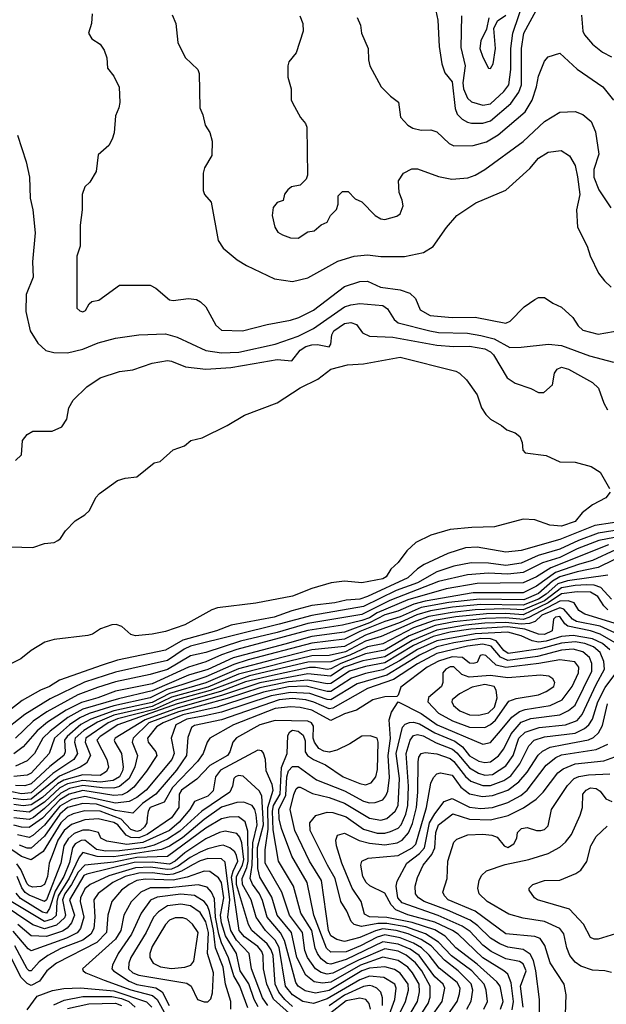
# Model space of a CAD drawing. Extents: x 501367 to 657802, y 482273 to 547541.
# Tile 243 of 256: x 572726 to 575777, y 514881 to 520004. Entities that reach past the tile are written whole.
import ezdxf

# ---------------------------------------------------------------- set-up
doc = ezdxf.new("R2010")
doc.units = 0

msp = doc.modelspace()

# ---------------------------------------------------------------- linework, layer by layer
at = {"layer": '0CON20XD'}
for points in [[(574874.4, 520125), (574901.7, 520001.7), (574907.9, 519865), (574921.8, 519775), (574937.2, 519727.2), (574975, 519681.4), (574991.4, 519541.4), (575002.3, 519512.3), (575027.1, 519487.1), (575055, 519470.7), (575076.4, 519466.4), (575135, 519465.7), (575175, 519477.5), (575281.1, 519568.9), (575323.1, 519626.9), (575336.3, 519665), (575335.9, 519855), (575349, 519935), (575425, 520075.5)], [(575024.2, 520025), (575021.2, 519858.8), (575043.1, 519765), (575030.9, 519675), (575033.9, 519645), (575055, 519595.9), (575076.5, 519576.5), (575135, 519559.3), (575175, 519567), (575245, 519630.2), (575269.5, 519665), (575280, 519745), (575281.4, 519855), (575290.9, 519935), (575352.6, 520115)], [(573102.5, 520035), (573098.8, 519985), (573084, 519935), (573101.2, 519905), (573145, 519876.2), (573166.2, 519845), (573178.8, 519805), (573182.3, 519752.3), (573215, 519710), (573242.7, 519652.7), (573246.8, 519573.2), (573242, 519545), (573224.1, 519504.1), (573217.1, 519415), (573207.6, 519382.4), (573190.3, 519349.7), (573135, 519301.2), (573124.3, 519215), (573090.6, 519159.4), (573064.3, 519135), (573051.1, 519095), (573051.1, 519015), (573040, 518935), (573040, 518825), (573023.6, 518773.6), (573022.5, 518515), (573023.9, 518503.9), (573038.8, 518488.8), (573055, 518484), (573068.6, 518491.4), (573086.7, 518525), (573101.7, 518538.3), (573137.5, 518545), (573245, 518622.5), (573405, 518623.3), (573435, 518606.7), (573505, 518546.2), (573525, 518542.5), (573605, 518554.3), (573645, 518547.5), (573667, 518537), (573695, 518510), (573746, 518415), (573775, 518389.2), (573885.4, 518384.6), (574012.6, 518417.4), (574135, 518440), (574178.6, 518455), (574255, 518493.4), (574415, 518616.1), (574495, 518642.3), (574535, 518643.1), (574603.3, 518613.3), (574705, 518598.9), (574755, 518580.6), (574785, 518553.8), (574810, 518495), (574861.2, 518465), (574975, 518453.9), (575095, 518456), (575255, 518424.5), (575276.9, 518435), (575349.7, 518510.3), (575405, 518548), (575425, 518558.8), (575455, 518558.8), (575498.7, 518528.7), (575545, 518508.6), (575604, 518455), (575630.7, 518410.7), (575655, 518388.6), (575735, 518368.5), (575935, 518402.9)], [(573518.8, 520028.8), (573538, 519985), (573548, 519885), (573587.5, 519807.5), (573653.3, 519745), (573658.8, 519725), (573663.8, 519545), (573678.8, 519508.8), (573690.8, 519455), (573715, 519416.7), (573727, 519373), (573725, 519297.5), (573687.3, 519232.7), (573680, 519205), (573680, 519115), (573688, 519095), (573722, 519055), (573758.6, 518855), (573785, 518816), (573858, 518755), (573905, 518725.7), (574051.2, 518655), (574145, 518642.5), (574225, 518661.8), (574381.5, 518748.5), (574465, 518774.6), (574535, 518780), (574605, 518772.5), (574727.6, 518772.4), (574826.6, 518793.4), (574876, 518824), (574946.5, 518923.5), (575000, 518985), (575099.1, 519050.9), (575255, 519117.5), (575379.4, 519230.6), (575425, 519283.3), (575475, 519314.4), (575543.2, 519323.2), (575585.4, 519295.4), (575615.3, 519245.3), (575626.8, 519186.8), (575638.9, 519095), (575621.8, 519015), (575627.1, 518925), (575677.5, 518825), (575693.3, 518775), (575737.1, 518685), (575767.1, 518645), (575801.9, 518611.9)], [(574183.8, 520025), (574198.8, 519985), (574200, 519945), (574165, 519832.5), (574126.2, 519785), (574120, 519765), (574120, 519705), (574138, 519645), (574138.8, 519585), (574155, 519552.5), (574186.7, 519495), (574213.3, 519465), (574220, 519445), (574222.5, 519195), (574216.7, 519175), (574185, 519143.3), (574140, 519135), (574120.5, 519119.5), (574104.1, 519095.9), (574096.4, 519063.6), (574065, 519053.3), (574045, 519027.5), (574040, 518985), (574052.9, 518925), (574068.8, 518898.8), (574092.5, 518885), (574135, 518868.8), (574175, 518866.7), (574225, 518900), (574257.5, 518905), (574295, 518936.7), (574325, 518950), (574343.3, 518985), (574373.3, 519016.7), (574382.5, 519045), (574383, 519087), (574405, 519110), (574435, 519110), (574471.7, 519071.7), (574505, 519056.7), (574575, 518986), (574605, 518968), (574625.9, 518964.1), (574687.7, 518982.3), (574705, 518993.3), (574720, 519035), (574716, 519065), (574700, 519105), (574696.7, 519165), (574723.3, 519205), (574765, 519227.5), (574795, 519228.6), (574905, 519188.9), (574973.9, 519173.9), (575057.9, 519182.1), (575095.8, 519195), (575145, 519224.5), (575345, 519371.1), (575455, 519474.5), (575535, 519522.9), (575615, 519526.9), (575655, 519511.1), (575697.8, 519475), (575720.6, 519420.6), (575737.8, 519305), (575712.9, 519225), (575712.1, 519185), (575739.1, 519119.1), (575800.4, 519025)], [(574482, 520015), (574498, 519975), (574504, 519935), (574538, 519855), (574540, 519795), (574548, 519765), (574605.7, 519655.7), (574655, 519606.2), (574696, 519575), (574706.9, 519496.9)], [(575165.9, 520014.1), (575154.2, 519955.8), (575125, 519893.8), (575119.7, 519855), (575135, 519808.6), (575165, 519752.5), (575175, 519750)], [(575175, 519750), (575188.5, 519775), (575201.8, 519855), (575191.7, 519958.3), (575211.7, 519998.3), (575255, 520028.5)], [(575648.7, 520028.7), (575654.7, 519945), (575664.6, 519925), (575705, 519876.5), (575758.1, 519835), (575805, 519811.1)], [(574706.9, 519496.9), (574745.8, 519455), (574770.5, 519440.5), (574815, 519430), (574865, 519431.1), (574895, 519421.2), (574960.2, 519360.2), (574985, 519348), (575085, 519350), (575155, 519369.2), (575215.2, 519404.8), (575355.8, 519524.2), (575391.2, 519585), (575414.3, 519655), (575425, 519710), (575455, 519788), (575475, 519810.8), (575535, 519830), (575625, 519746.5), (575759.4, 519655), (575815, 519585.7)], [(572713.9, 519403.9), (572760, 519265), (572777.1, 519185), (572780, 519075), (572794.3, 519015), (572807.1, 518895), (572792, 518745), (572795.4, 518665), (572760.5, 518575), (572757.9, 518485), (572780.8, 518385), (572820.7, 518320.7), (572862.4, 518282.4), (572903.2, 518273.2), (572975, 518270.5), (573055, 518289.5), (573135, 518322.1), (573223.6, 518346.4), (573345.3, 518364.7), (573485, 518370), (573545, 518352.7), (573695, 518282.3), (573775, 518270.2), (573866.2, 518273.8), (574055, 518315.6), (574175, 518358.3), (574255, 518397.6), (574415, 518509.6), (574448.6, 518521.4), (574495, 518527.6), (574615, 518516.4), (574638.9, 518498.9), (574673.5, 518445), (574695, 518427), (574859.2, 518385), (574905, 518377.4), (575055, 518373.4), (575125, 518361.6), (575193.5, 518343.5), (575275, 518298.8), (575335, 518299.6), (575476.3, 518316.3), (575545, 518308.2), (575690, 518255), (575815, 518221.8)], [(572705, 517710), (572735, 517740), (572740, 517815), (572764.1, 517845.9), (572795, 517862.5), (572895, 517863.8), (572945, 517886.2), (572972, 517925), (572982, 517985), (573004, 518025), (573075, 518094), (573145, 518140), (573245, 518174.2), (573315, 518183.1), (573415, 518217.8), (573495, 518230.6), (573515, 518228.1), (573588.3, 518198.3), (573695, 518186.6), (573825, 518193.8), (573945, 518215.2), (574065, 518235.6), (574141.4, 518228.6), (574184.5, 518285), (574215, 518303.7), (574245, 518312.6), (574274.3, 518314.3), (574335, 518301.9), (574344.3, 518315), (574349.1, 518365), (574360, 518385), (574415, 518423.9), (574447.8, 518427.8), (574477.5, 518417.5), (574509.5, 518375), (574545, 518357.5), (574667.7, 518352.3), (574895, 518310.9), (574985, 518303.1), (575065, 518305.5), (575145, 518291.6), (575175, 518276.8), (575191.2, 518261.2), (575261.1, 518141.1), (575303.1, 518113.1), (575384.5, 518084.5), (575425, 518063.8), (575452.5, 518065), (575496.7, 518105), (575508.6, 518165), (575521.4, 518185), (575545, 518196.4), (575581.2, 518185), (575705, 518116.5), (575736.2, 518086.2), (575765, 518008.8), (575784.3, 517975)], [(572625, 517262.5), (572795, 517258), (572855, 517278), (572905, 517284), (572925, 517294), (572938.8, 517305), (572964, 517345), (573015, 517396), (573065, 517427.5), (573089.3, 517450.7), (573121.7, 517518.3), (573140.9, 517539.1), (573235, 517606.2), (573275, 517618.8), (573335, 517626.2), (573425, 517698.8), (573457.5, 517705), (573525, 517766.7), (573583.6, 517786.4), (573616.1, 517813.9), (573675, 517828), (573805, 517892.5), (573895, 517946.7), (574065, 518010.6), (574185, 518088.9), (574277, 518133), (574345, 518185.3), (574431.7, 518208.3), (574515, 518213.3), (574705, 518248.2), (574994.5, 518174.5), (575014.5, 518164.5), (575050.3, 518130.3), (575105, 518051.4), (575128.5, 517985), (575150.2, 517950.2), (575175, 517926), (575233, 517893), (575259.5, 517869.5), (575302.5, 517855), (575326.7, 517835), (575340, 517805), (575342.5, 517765), (575355, 517750), (575465, 517735.8), (575535.9, 517704.1), (575615, 517701.4), (575699.1, 517679.1), (575745, 517650), (575793.3, 517565)], [(575798, 517545), (575775, 517516.2), (575705, 517480), (575651.9, 517438.1), (575615, 517393.8), (575545, 517369.3), (575484.2, 517374.2), (575405, 517402.5), (575345.7, 517405.7), (575195, 517365.5), (575078.7, 517361.3), (574965, 517351.8), (574865, 517321.5), (574786.5, 517283.5), (574740.2, 517239.8), (574695, 517179.5), (574655.8, 517144.2), (574631.5, 517105), (574614.3, 517095), (574505, 517074.7), (574415, 517082.9), (574345.6, 517074.4), (574245, 517044.4), (574145, 517004.7), (573955, 516968.9), (573755, 516943.1), (573725, 516933.6), (573585, 516855.4), (573485, 516821.2), (573415, 516806.2), (573327.8, 516797.8), (573304, 516805), (573257.2, 516847.2), (573227.2, 516857.2), (573205, 516855.6), (573146.7, 516835), (573105, 516807.5), (573080.4, 516799.6), (572905, 516779.4), (572856.7, 516765), (572785, 516721.5), (572732, 516678), (572655, 516640.8)], [(575900.7, 517400.7), (575717.4, 517372.6), (575535, 517299.6), (575335, 517241.6), (575255, 517233.6), (575105, 517258.7), (575045, 517255.2), (574953.9, 517226.1), (574829.9, 517170.1), (574795, 517147.1), (574745, 517100.2), (574535, 517002.7), (574495, 516989.7), (574425, 516984.3), (574365, 516969.6), (574245, 516955.4), (574142.1, 516927.9), (574050, 516895), (573826, 516854), (573749.4, 516825), (573575, 516775.7), (573485, 516722.8), (573235, 516671), (573154.6, 516645.4), (572932.4, 516567.6), (572880.9, 516535), (572834.6, 516514.6), (572738.8, 516461.2), (572585, 516342.2)], [(575975, 517371.1), (575735, 517331.5), (575632.7, 517295), (575535, 517249.7), (575423.5, 517216.5), (575335, 517175.4), (575255, 517164.4), (575165, 517176.4), (575075, 517177.8), (574985, 517160.6), (574895, 517131.6), (574795.6, 517074.4), (574685, 517034.4), (574515, 516950.1), (574245, 516904.5), (574075, 516858.4), (573615, 516743.7), (573581.2, 516728.8), (573495, 516669.4), (573225, 516608.7), (573063, 516557), (572885, 516469.8), (572752, 516388), (572629, 516291)], [(575975, 517338.6), (575739.1, 517295), (575625, 517250.9), (575535, 517206), (575445, 517177.8), (575345, 517127.4), (575265, 517118.4), (575165, 517124.6), (575055, 517115.4), (574905, 517080.7), (574651.2, 516981.2), (574505, 516908.7), (574225, 516862.5), (574065, 516814.9), (573875, 516770.8), (573695, 516711.7), (573615, 516693.5), (573495, 516622.4), (573405, 516596.4), (573225, 516558.4), (573131.1, 516528.9), (573029.2, 516490.8), (572868, 516402), (572796.7, 516353.3), (572703.8, 516265)], [(575788, 517272), (575488.5, 517151.5), (575415, 517104.9), (575345, 517074.3), (575105, 517070.1), (574945, 517041.9), (574745, 516985.1), (574585, 516917.7), (574545, 516892.6), (574505, 516878.4), (574405, 516853.4), (574225, 516826.4), (573855, 516726.8), (573775, 516699.7), (573695, 516662), (573605, 516635.9), (573415, 516548.2), (573225, 516510.2), (573132.9, 516475), (573048.4, 516451.6), (572968.4, 516411.6), (572871.4, 516348.6), (572816.9, 516303.1), (572745, 516220.2), (572695, 516183.8)], [(575895, 517231.9), (575735, 517153.4), (575625, 517131.4), (575535, 517105.5), (575497.8, 517082.2), (575425, 517019.1), (575347.7, 516985), (575118.6, 516988.6), (574958.3, 516971.7), (574815, 516945.4), (574705, 516897.3), (574625, 516873.2), (574495, 516819.9), (574415, 516780), (574245, 516759.3), (573915, 516673.1), (573840.6, 516649.4), (573695, 516585.4), (573575, 516544.8), (573491.8, 516518.2), (573405, 516474.9), (573215, 516433), (573086.6, 516393.4), (573038.6, 516371.4), (572985.2, 516334.8), (572907.3, 516265), (572879, 516185), (572785, 516083.5), (572765, 516072.4), (572695, 516065.4)], [(575824.8, 517245.2), (575705, 517189.3), (575638.6, 517171.4), (575513.1, 517126.9), (575415, 517055.8), (575345, 517021.8), (575085, 517021.7), (574835, 516978.9), (574776.8, 516963.2), (574693.1, 516926.9), (574625, 516906.7), (574545, 516865.1), (574415, 516817.9), (574245, 516794.7), (574105, 516755.3), (573836.7, 516683.3), (573705, 516622.4), (573605, 516594.3), (573415, 516511.4), (573240.4, 516469.6), (573055, 516415.8), (572976.8, 516373.2), (572885, 516302.9), (572847.3, 516265), (572802.8, 516185), (572765, 516147.3), (572705, 516120.6)], [(575785, 517114.2), (575575, 517084.6), (575525, 517068.3), (575464.3, 517015), (575425, 516989.5), (575345, 516957.5), (575125, 516960.9), (574977.4, 516947.4), (574862.1, 516927.9), (574791.8, 516908.2), (574705, 516867.2), (574525, 516801.6), (574415, 516743), (574245, 516725.7), (574035, 516672), (573865, 516626.5), (573695, 516553.2), (573505, 516498.9), (573415, 516451.7), (573215, 516408.4), (573096.3, 516365), (573043.9, 516336.1), (572972.6, 516275), (572959.7, 516255), (572962.4, 516195), (572955.6, 516175), (572882.3, 516117.7), (572785, 516028.6), (572752.3, 516017.7), (572705, 516018.6)], [(575805, 516988.1), (575749.7, 517049.7), (575715, 517061.1), (575675, 517063.5), (575615, 517060.3), (575545, 517047.5), (575455, 516981), (575345, 516932.7), (575245, 516938.7), (575095, 516933.4), (574975, 516920.4), (574855, 516898.4), (574785.9, 516875), (574606.2, 516793.8), (574525, 516769.8), (574420.4, 516715), (574335, 516695.1), (574245, 516694.3), (574125, 516664.1), (573865, 516598.6), (573705, 516530.9), (573515, 516478.8), (573415, 516431.1), (573215, 516385.6), (573131.1, 516348.9), (573059.4, 516305), (573015.1, 516265), (573010.9, 516245), (573026.5, 516185), (573008.5, 516155), (572898.3, 516081.7), (572785, 515981.7), (572735.4, 515975.4), (572685, 515985.8)], [(575785, 516934.2), (575763.8, 516953.8), (575733.5, 517003.5), (575695, 517026.1), (575625, 517027.6), (575545, 517016.2), (575475, 516969.1), (575345, 516907.3), (575255, 516914.8), (575155, 516913), (574995, 516897), (574882.2, 516877.8), (574775, 516839.2), (574615, 516756.1), (574535, 516740.6), (574442.9, 516697.1), (574345, 516662), (574225, 516661.5), (573920.7, 516589.3), (573716.7, 516513.3), (573535, 516462.7), (573425, 516415.5), (573235, 516365.7), (573185.8, 516345), (573069.7, 516265), (573066.4, 516245), (573094.1, 516175), (573074.3, 516135.7), (573040.8, 516115), (572932.6, 516067.4), (572785, 515948.9), (572745, 515944.5), (572691.9, 515951.9)], [(575885, 516844), (575665, 516911.2), (575635, 516930.5), (575610.6, 516970.6), (575579.6, 516980.4), (575535, 516979), (575375, 516893.4), (575345, 516883), (575255, 516891.3), (575148.3, 516888.3), (574985, 516870.6), (574887.4, 516852.6), (574752.5, 516797.5), (574625, 516722.8), (574525, 516704.3), (574395.8, 516655), (574345, 516626.7), (574325, 516623.6), (574265, 516633.8), (574232.8, 516632.8), (574041.6, 516591.6), (573901.1, 516558.9), (573771.3, 516508.7), (573545, 516443.6), (573237.4, 516335), (573144.4, 516275), (573127.5, 516255), (573179.3, 516155), (573188.1, 516115), (573178.4, 516091.6), (573145, 516071.2), (573055, 516075.5), (572955, 516047.4), (572922.4, 516027.6), (572845, 515957.4), (572785, 515918.2), (572745, 515914), (572695, 515921)], [(575895, 516780.2), (575745, 516847.9), (575623, 516873), (575602.2, 516885), (575557, 516937), (575535, 516943.2), (575441.4, 516905), (575406.9, 516873.1), (575378.2, 516861.8), (575335, 516859.5), (575255, 516867.8), (575145, 516863.9), (575045, 516854.1), (574895, 516828.4), (574766.7, 516773.3), (574625, 516689.1), (574511.5, 516668.5), (574413.1, 516635), (574341.9, 516588.1), (574225, 516600.6), (573975, 516554.4), (573781.4, 516488.6), (573545, 516421.5), (573378.8, 516361.2), (573222.4, 516265), (573217.7, 516255), (573221.2, 516245), (573256.4, 516185), (573264.5, 516115), (573261.6, 516095), (573244.8, 516065), (573212.1, 516045), (573145, 516036.1), (573055, 516045.1), (572975, 516027.9), (572935, 516006.6), (572855, 515932.3), (572775, 515880.4), (572695, 515888.7)], [(575860.5, 516740.5), (575745, 516806.6), (575695, 516824.2), (575577.6, 516847.6), (575561, 516861), (575535, 516899.3), (575512.7, 516895), (575503.3, 516885), (575496.4, 516825), (575455, 516805.3), (575425, 516806), (575353.5, 516833.5), (575265, 516844.3), (575073.2, 516833.2), (574965, 516816.4), (574876.2, 516793.8), (574775, 516747.2), (574625, 516657.2), (574525, 516639), (574441, 516615), (574345, 516550.4), (574325, 516548.9), (574225, 516568.1), (574125, 516559.4), (573975, 516527.9), (573805, 516471.5), (573551.8, 516401.8), (573398.1, 516345), (573315.7, 516265), (573311.3, 516245), (573338.4, 516175), (573325.7, 516115.7), (573295.5, 516055), (573245, 516014.9), (573215, 516005.9), (573155, 516006.9), (573055, 516019.8), (572985, 516004.4), (572940.1, 515979.9), (572855, 515899.4), (572797.1, 515852.9), (572775, 515842.2), (572695, 515851.4)], [(575795.8, 516725), (575757.4, 516757.4), (575705, 516783.2), (575605, 516800.7), (575545, 516795.3), (575465, 516770.9), (575425, 516765.8), (575391.8, 516771.8), (575335, 516798.1), (575265, 516816.5), (575095, 516809.2), (574895, 516771.6), (574795, 516726.4), (574701.4, 516668.6), (574615, 516620.6), (574525, 516602.7), (574451.9, 516578.1), (574345, 516508.7), (574325, 516508.6), (574216, 516536), (574125, 516533), (573995, 516504.3), (573752.7, 516427.3), (573575, 516386.6), (573472.9, 516345), (573436.9, 516325), (573391.5, 516265), (573393.6, 516245), (573433.6, 516195), (573439.5, 516175), (573386.4, 516093.6), (573319.7, 516010.3), (573287.6, 515985), (573258.4, 515971.6), (573215, 515966.6), (573055, 515993.8), (572983.2, 515975), (572935, 515944), (572845, 515849.1), (572775, 515800.2), (572735, 515801.8), (572695, 515813.6)], [(575141, 514855), (575159.3, 514895), (575152.5, 514955), (575141.4, 514985), (575077.5, 515055), (574972.6, 515132.6), (574904.9, 515204.9), (574837, 515247), (574735, 515283.5), (574635, 515302), (574589.2, 515300.8), (574504.8, 515284.8), (574465.2, 515295.2), (574451, 515311), (574427.5, 515365), (574396.1, 515415), (574367.2, 515535), (574326.3, 515605), (574237.5, 515785), (574234.7, 515825), (574267, 515863), (574325, 515881.3), (574355, 515879), (574425, 515855.5), (574515, 515791.4), (574585, 515771.6), (574625, 515770.7), (574655, 515779.1), (574695, 515797), (574710.5, 515815), (574735, 515869.6), (574745.1, 515915), (574748.8, 516015), (574736.3, 516185), (574756.3, 516255), (574775, 516280.2), (574795, 516284.5), (574825, 516277.8), (574892, 516242), (574977.7, 516207.7), (574999.8, 516189.8), (575065, 516110.5), (575112.9, 516082.9), (575145, 516073.1), (575185, 516075.8), (575255, 516120.8), (575293.7, 516175), (575322.7, 516265), (575355, 516297.5), (575428.5, 516321.5), (575565, 516335.1), (575625, 516356.7), (575651.1, 516388.9), (575723.8, 516545), (575768.4, 516625), (575765.2, 516665), (575745, 516711), (575710.7, 516740.7), (575665, 516757.7), (575615, 516766.8), (575545, 516760.8), (575435, 516730.5), (575266.9, 516706.9), (575245, 516721.6), (575205, 516771.8), (575175, 516783.2), (575125, 516783.9), (574985, 516762.2), (574895, 516741.4), (574805, 516697.8), (574635, 516593.1), (574481, 516549), (574345, 516465.8), (574325, 516467.2), (574235, 516497.3), (574135, 516503.6), (574034, 516486), (573775, 516400.4), (573679.7, 516380.3), (573594.8, 516365), (573538, 516335), (573513.7, 516265), (573530.4, 516185), (573518.3, 516155), (573383.2, 515995), (573335, 515957.1), (573295, 515935.9), (573225, 515926.7), (573065, 515962.5), (572995, 515946.6), (572935, 515911.7), (572855, 515812.7), (572795, 515759), (572775, 515748.2), (572715, 515762.4)], [(575051.7, 514855), (575073.7, 514896.3), (575083.2, 514955), (575075, 514987.3), (575007, 515055), (574935, 515110.8), (574865.5, 515185), (574815, 515218), (574746.6, 515246.6), (574685, 515264.1), (574615, 515273.1), (574576.6, 515263.4), (574495, 515228.5), (574415, 515206.8), (574375, 515218.7), (574345, 515236.9), (574332.6, 515265), (574296.3, 515525), (574233.6, 515625), (574157, 515785), (574133.6, 515895), (574151.8, 515971.8), (574165, 516001.9), (574175, 516010.5), (574185, 516010), (574248.5, 515978.5), (574335, 515957.2), (574415, 515927.8), (574545, 515848.9), (574605, 515839), (574635, 515848), (574679.2, 515885), (574694.8, 515915), (574701, 516055), (574684.7, 516185), (574716.5, 516323.5), (574731.2, 516338.8), (574753.4, 516346.6), (574775, 516348.6), (574805, 516340.1), (574885, 516294.2), (574990, 516250), (575029.9, 516219.9), (575065, 516173.4), (575115, 516145.9), (575145, 516138.5), (575175, 516141.6), (575216.8, 516173.2), (575245, 516210), (575282.1, 516287.9), (575335, 516349.4), (575385, 516367.2), (575535, 516386.5), (575581.1, 516408.9), (575615, 516437.1), (575702, 516615), (575702.7, 516655), (575690, 516685), (575654.7, 516715), (575605, 516728.3), (575545, 516724.2), (575419.2, 516690.8), (575265, 516669.6), (575227.2, 516687.2), (575178.4, 516745), (575135, 516754.2), (575055, 516743.7), (574896.6, 516706.6), (574795, 516653.1), (574669.6, 516570.4), (574535, 516523.5), (574355, 516421), (574335, 516418.4), (574256.2, 516453.8), (574215, 516465.3), (574145, 516472), (574075, 516465.4), (573775, 516360.2), (573635, 516331.9), (573619.6, 516320.4), (573600.8, 516269.2), (573594.1, 516175), (573541.6, 516098.4), (573434.5, 515975), (573365, 515925.4), (573314.3, 515875.7), (573225, 515889.2), (573125, 515921.8), (573055, 515925.8), (572975, 515904.1), (572935, 515870.4), (572855, 515754.8), (572785, 515694), (572765, 515693.7), (572725, 515709.6)], [(574923.5, 514785), (575001.9, 514895), (575014.5, 514935), (575016.5, 514965), (575001.5, 514995), (574908.5, 515068.5), (574856.7, 515136.7), (574816.1, 515175), (574775, 515199.1), (574705, 515226.1), (574625, 515241.5), (574585, 515230.6), (574499.1, 515185), (574424.6, 515154.6), (574345, 515152.4), (574322.2, 515172.2), (574256.5, 515345), (574222, 515515), (574141, 515651), (574088.2, 515795), (574075.8, 515845), (574074.4, 515895), (574110.4, 515969.6), (574116.3, 516063.7), (574124.7, 516095), (574145, 516118.9), (574175, 516118), (574269.2, 516049.2), (574415, 515992.2), (574515, 515938.1), (574545, 515929.2), (574575, 515930.2), (574615, 515945.3), (574631.2, 515965), (574640.1, 515989.9), (574649.3, 516060.7), (574642.7, 516175), (574654.7, 516264.7), (574648.4, 516361.6), (574659.7, 516400.3), (574695, 516454.4), (574815, 516394.8), (574897.7, 516335), (575135, 516234.7), (575175, 516243.5), (575226.5, 516303.5), (575285.1, 516374.9), (575325.7, 516404.3), (575355, 516414.3), (575485, 516435.8), (575547.6, 516465), (575600.2, 516535), (575633, 516605), (575634.4, 516635), (575613.3, 516663.3), (575535, 516674), (575426.2, 516653.8), (575255, 516633.5), (575204, 516645), (575150, 516695), (575135, 516700), (575120.6, 516695), (575105, 516659.2), (575085, 516653.6), (575065, 516656.5), (575028.6, 516685), (574975, 516688.6), (574905, 516665.8), (574844.8, 516635), (574708.3, 516531.7), (574695, 516490), (574687.3, 516482.7), (574625, 516481.4), (574563.1, 516465), (574478.8, 516411.2), (574415, 516391.9), (574345, 516356.9), (574245, 516411.4), (574185, 516425.6), (574135, 516429), (574055, 516420.6), (573837.6, 516335), (573715.2, 516264.8), (573700.9, 516245), (573680.2, 516185), (573651.2, 516145), (573520.5, 516009.5), (573477, 515933), (573405, 515904.4), (573393.9, 515885), (573389.4, 515850.6), (573387.4, 515825), (573375.7, 515805), (573355, 515785.7), (573335, 515779.4), (573305, 515790), (573254.1, 515844.1), (573145, 515884.9), (573065, 515887.6), (573005, 515871.9), (572975, 515857.2), (572940.1, 515825), (572848, 515675), (572785, 515633), (572735, 515650.3), (572611, 515735)], [(575226.3, 514855), (575241.2, 514895), (575224.4, 514975), (575207.3, 514997.3), (575105, 515089.7), (574995, 515174.5), (574938.9, 515235), (574885, 515267.6), (574766.9, 515306.9), (574635, 515332), (574545, 515335.6), (574519.2, 515349.2), (574501.8, 515415), (574454.8, 515485), (574400.9, 515615), (574373.3, 515705), (574370.9, 515735), (574379.7, 515760.3), (574415, 515770.7), (574492.3, 515732.3), (574545, 515719.4), (574625, 515710.5), (574689.5, 515720.5), (574715.5, 515734.5), (574747.8, 515772.2), (574769.1, 515820.9), (574790, 515905), (574797.2, 515985), (574798.3, 516141.7), (574802.7, 516167.3), (574815, 516185.3), (574835, 516190.7), (574895, 516184.8), (574965, 516159), (574985, 516144.5), (575045, 516066.2), (575072.1, 516042.1), (575135, 516019.2), (575175, 516020), (575245, 516044.6), (575280, 516070), (575328.3, 516131.7), (575375.1, 516224.9), (575402.2, 516255), (575455, 516272.2), (575615, 516292.1), (575663.9, 516316.1), (575686.4, 516335), (575705.3, 516364.7), (575733.2, 516455), (575771, 516529), (575842.3, 516625)], [(575145, 516321.5), (575175, 516337), (575200.3, 516359.7), (575271.2, 516458.8), (575307.9, 516472.1), (575425, 516490.6), (575465, 516508), (575503.9, 516535), (575509.2, 516555), (575500, 516575), (575478.7, 516588.7), (575434.2, 516594.2), (575265, 516580.3), (575175, 516591.3), (575063.2, 516583.2), (575026.4, 516596.4), (574985, 516637.6), (574965, 516636.3), (574942.7, 516625), (574926.7, 516605), (574926.7, 516555), (574919.7, 516535), (574853, 516477), (574848.7, 516455), (574904.7, 516395), (574977.5, 516355), (575065, 516322.9), (575145, 516321.5)], [(575115, 516384.5), (575165, 516397.9), (575195, 516426.8), (575209.3, 516475), (575205.2, 516515.2), (575194.6, 516535), (575145, 516544.8), (575079.1, 516530.9), (575013.9, 516496.1), (574976, 516465), (574973.3, 516455), (574983.3, 516435), (575015, 516408.5), (575065, 516387.6), (575115, 516384.5)], [(575288.3, 514851.7), (575294.7, 514895), (575282.3, 514992.3), (575265, 515036.7), (575245.1, 515055.1), (575135, 515123), (575006, 515245), (574977.5, 515265), (574885, 515307.6), (574745, 515346.7), (574682.1, 515372.1), (574657.7, 515397.7), (574625, 515459), (574547.6, 515497.6), (574527.5, 515515), (574510.5, 515545), (574500, 515605), (574505, 515626.1), (574539.1, 515640.9), (574695, 515654.2), (574767.6, 515695), (574786.2, 515713.8), (574842.9, 515905), (574865, 516031.4), (574878.6, 516061.4), (574895, 516080), (574915, 516084.7), (574975, 516072.9), (575020, 516010), (575065, 515976.2), (575132.8, 515962.8), (575185, 515966.7), (575265, 515995.8), (575322.5, 516037.6), (575365, 516088.1), (575423.1, 516176.9), (575445, 516198.3), (575485, 516218.3), (575557.2, 516232.8), (575683.9, 516256.1), (575711.2, 516268.8), (575737.4, 516292.6), (575758.4, 516331.6), (575784, 516445)], [(574859.3, 514805), (574924, 514895), (574938, 514965), (574929, 514985), (574885, 515024.1), (574804.3, 515135), (574757.9, 515167.9), (574695, 515194.4), (574615, 515205.8), (574425, 515113.3), (574345, 515089.1), (574325, 515093.9), (574295, 515117.7), (574274.7, 515144.7), (574263, 515173), (574246.3, 515265), (574187.7, 515355), (574149.6, 515495), (574072, 515625), (574045, 515789.2), (574040.8, 515885), (574046.4, 515915), (574080.6, 515975), (574087.8, 516112.2), (574117.7, 516185), (574121.1, 516278.9), (574131.2, 516298.8), (574145, 516307.8), (574175, 516301.4), (574200.4, 516280.4), (574211.1, 516251.1), (574211.1, 516195), (574223.5, 516175), (574255, 516153.9), (574316.4, 516126.4), (574408.2, 516065), (574495, 516029), (574525, 516022.5), (574555, 516033.9), (574579.2, 516065), (574586.8, 516103.2), (574591.3, 516245), (574585, 516265.4), (574548.5, 516278.5), (574505, 516276.5), (574444, 516236), (574375, 516202.9), (574335, 516192.6), (574307.6, 516197.6), (574282.3, 516212.3), (574260, 516245), (574252.5, 516265), (574255, 516328.8), (574243.5, 516345), (574225, 516354.2), (574055, 516357.2), (573975, 516334.3), (573853.3, 516266.7), (573834.7, 516245), (573819.3, 516195), (573807, 516175), (573715, 516123.4), (573648.3, 516051.7), (573567.1, 515995), (573555.7, 515975), (573553.1, 515905), (573515, 515851.2), (573388.4, 515765), (573345, 515747.3), (573305, 515748.1), (573280.6, 515760.6), (573236.2, 515815), (573216.5, 515826.5), (573135, 515845.3), (573065, 515840), (572995, 515816.2), (572956.6, 515785), (572924.9, 515735), (572900.4, 515669.6), (572878.6, 515615), (572870.5, 515545), (572855, 515503.6), (572836.5, 515493.5), (572795, 515489.6), (572775, 515496.5), (572765, 515507.8), (572732.8, 515582.8), (572711.4, 515611.4)], [(575344.2, 514865), (575330.5, 514975), (575360.7, 515055), (575345, 515090.7), (575325, 515103.3), (575255, 515118), (575178.4, 515155), (575135, 515188.9), (575069.8, 515259.8), (575027.2, 515287.2), (574903, 515343), (574715, 515408.2), (574692.6, 515435), (574683.7, 515496.3), (574689.1, 515520.9), (574739.4, 515615), (574805, 515665.4), (574832.1, 515695), (574856.9, 515825), (574885, 515872.2), (574934.5, 515935.5), (574975, 515952), (575065, 515907.3), (575125, 515900.2), (575185, 515905.2), (575265, 515930.8), (575332, 515968), (575365.6, 515994.4), (575465, 516124.8), (575514.6, 516165.4), (575545, 516179), (575724.1, 516205.9), (575785, 516233.9)], [(574784.3, 514785), (574851.6, 514885), (574861.5, 514918.5), (574862, 514975), (574817, 515055), (574785, 515096.6), (574736.2, 515136.2), (574695, 515156.5), (574625, 515169.6), (574489.1, 515110.9), (574355, 515043.2), (574325, 515038.2), (574295, 515046.3), (574265.2, 515065), (574223.1, 515125), (574209.8, 515160.2), (574197.1, 515255), (574129.2, 515345), (574090.2, 515465), (574003.5, 515615), (574002.2, 515685), (574017.8, 515792.2), (574017.3, 515905), (574045.1, 515995), (574039.3, 516025), (574008.7, 516095), (574004, 516155), (573995, 516187.1), (573985, 516200), (573965, 516202.5), (573770.9, 516099.1), (573744.1, 516065), (573731.9, 515991.9), (573705, 515963.2), (573634.8, 515935.2), (573610.7, 515895), (573555, 515828.9), (573505, 515785.1), (573367, 515723), (573282.9, 515712.9), (573179.9, 515729.9), (573148.6, 515745), (573135.8, 515775), (573087.6, 515787.6), (573055, 515787.6), (573009.7, 515770.3), (572977.7, 515742.3), (572955.1, 515705), (572940.8, 515615), (572865, 515425.2), (572855, 515415.9), (572775, 515448.4), (572755, 515463.3), (572736.9, 515486.9), (572713.8, 515545)], [(575431.9, 514775), (575430.3, 514905), (575411.3, 515055), (575398.3, 515108.3), (575381, 515141), (575345, 515166.6), (575265, 515177.3), (575223.4, 515195), (575175, 515224.8), (575109.2, 515289.2), (575068.5, 515318.5), (574950.6, 515370.6), (574830.7, 515415), (574800.7, 515435), (574785, 515456), (574782.4, 515495), (574795, 515541.4), (574825.3, 515605), (574869, 515661), (574885.8, 515694.2), (574891.4, 515775), (574905.2, 515815), (574978.2, 515871.8), (575065, 515844.5), (575175, 515840.3), (575266.7, 515863.3), (575346.7, 515903.3), (575412.1, 515947.9), (575448.8, 515985), (575525, 516084.7), (575553.2, 516106.8), (575615, 516131.7), (575765, 516147.5), (575821.4, 516168.6)], [(574729.5, 514785), (574794.5, 514895), (574805.7, 514945), (574804.3, 514985), (574769.8, 515045), (574745, 515073.5), (574695, 515108.8), (574615, 515126.5), (574499.4, 515085), (574345, 514996.6), (574301.1, 514991.1), (574257.1, 514997.1), (574215, 515032.6), (574167.9, 515125), (574140.1, 515255), (574065.8, 515345), (574038.3, 515438.3), (573975, 515542.4), (573965, 515586.9), (573963.7, 515696.3), (573993.6, 515815), (573984.9, 515964.9), (573971.8, 515991.8), (573888.2, 516068.2), (573865, 516072.2), (573848.5, 516065), (573839.2, 516055), (573833.8, 516015), (573819.2, 515985), (573673.7, 515886.3), (573558.6, 515781.4), (573495, 515739.4), (573425, 515708), (573374.4, 515695.6), (573245, 515679.3), (573175, 515677.9), (573125, 515685.5), (573065, 515734), (573045, 515733.1), (573014.9, 515715.1), (573001, 515695), (572985, 515619.1), (572955.4, 515545), (572910.7, 515469.3), (572881.5, 515378.5), (572865, 515354.9), (572845, 515359.9), (572730.7, 515430.7), (572708.6, 515458.6)], [(575562.7, 514775), (575569.3, 514929.3), (575558.5, 514985), (575485.8, 515095.8), (575457.2, 515187.2), (575433.3, 515223.3), (575405, 515233.5), (575255, 515247), (575096, 515366), (574955.4, 515425), (574935.4, 515445), (574927.9, 515465), (574949.4, 515535), (574953.6, 515625), (574985, 515724), (574999.6, 515740.4), (575057.5, 515762.5), (575135, 515766.5), (575181.5, 515761.5), (575209.9, 515749.9), (575245.5, 515705), (575265, 515696.7), (575296.9, 515715), (575311.9, 515745), (575315.6, 515775), (575336, 515795), (575365, 515800.5), (575415, 515784.5), (575436.7, 515785), (575455, 515790.9), (575475, 515808.6), (575492.1, 515895), (575575, 516018.9), (575610.3, 516055), (575633.6, 516066.4), (575685, 516074.8), (575795, 516080.8)], [(575805, 515046.7), (575770, 515055), (575705, 515058.8), (575645, 515078.9), (575615, 515099.2), (575588.3, 515135), (575572.6, 515175), (575556.7, 515246.7), (575535, 515275.7), (575455, 515311.5), (575345, 515328.8), (575269.9, 515349.9), (575157.1, 515415), (575116.4, 515455), (575108.8, 515485), (575115.4, 515525), (575128.4, 515551.6), (575155, 515574.6), (575252.1, 515607.9), (575375, 515633.8), (575474.7, 515665.3), (575535, 515697.7), (575565, 515723.6), (575595.6, 515764.4), (575641.3, 515865), (575652.7, 515905), (575655.9, 515975), (575672.7, 515995), (575695, 516007.9), (575725, 516003.5), (575745, 515990), (575775, 515949.3), (575806.2, 515936.2)], [(574679.6, 514785), (574733.6, 514895), (574748.1, 514955), (574746.6, 514985), (574705, 515043), (574675, 515061.9), (574625, 515076.5), (574545, 515069.3), (574505, 515054.7), (574335, 514951.9), (574265, 514938.8), (574211.2, 514951.2), (574175.2, 514975), (574161.7, 514995), (574102.9, 515212.9), (574082.3, 515252.3), (574012.8, 515335), (573988.9, 515421.1), (573972.8, 515455), (573936.5, 515506.5), (573925.4, 515535), (573935.2, 515604.8), (573939.3, 515720.7), (573960.6, 515815), (573956.2, 515866.2), (573948.6, 515895), (573935, 515914.8), (573892.3, 515932.3), (573855, 515931.7), (573775, 515905.9), (573685, 515842.5), (573572.4, 515747.6), (573505, 515704.4), (573463.6, 515686.4), (573215, 515648.8), (573129, 515649), (573055, 515670.2), (573035, 515646.3), (572983.1, 515536.9), (572926.4, 515445), (572918.9, 515415), (572916.4, 515343.6), (572895, 515323.5), (572855, 515311.1), (572681.8, 515415)], [(574634.7, 514785.3), (574676.9, 514905), (574684.4, 514965), (574678, 514985), (574620.8, 515020.8), (574545, 515026.3), (574495, 515007.9), (574325, 514908.7), (574255, 514885.1), (574199.3, 514895), (574145, 514930.2), (574109.5, 514975), (574075.9, 515175.9), (574055, 515213.8), (574005, 515264.5), (573956.2, 515335), (573930.9, 515425), (573885.7, 515505), (573883.1, 515535), (573907.6, 515592.4), (573914.7, 515625), (573912.4, 515782.4), (573899.7, 515829.7), (573865, 515856.6), (573815.2, 515855.2), (573775, 515845.8), (573695, 515796.8), (573495, 515650.4), (573335, 515644.3), (573215, 515619.9), (573065, 515605.4), (573030.9, 515569.1), (572995.7, 515505), (572960.3, 515455), (572947.9, 515425), (572964.9, 515345), (572959.9, 515330.1), (572916.7, 515293.3), (572855, 515274), (572794.6, 515294.6), (572625, 515409)], [(575825, 515246.9), (575735, 515219.2), (575715, 515219.2), (575695, 515229.2), (575658, 515298), (575585.4, 515375.4), (575420, 515425), (575404, 515435), (575376.7, 515475), (575376.7, 515485), (575395.8, 515504.2), (575455, 515524.4), (575535, 515526.9), (575619.1, 515560.9), (575645, 515579.4), (575676.4, 515623.6), (575697.3, 515705), (575725, 515753.1), (575782.1, 515807.9)], [(574145, 514869.2), (574105.4, 514905), (574074.3, 514944.3), (574054.2, 514985), (574044.1, 515135), (574034.6, 515165), (574013.4, 515195), (573933.7, 515265), (573916.6, 515296.6), (573853.8, 515505), (573854.5, 515545), (573885.4, 515605), (573891.1, 515635), (573881.1, 515721.1), (573870.5, 515750.5), (573855, 515770.2), (573795, 515782.2), (573765, 515775.2), (573695, 515741), (573585, 515669.6), (573534.2, 515625), (573505, 515610.8), (573415, 515621.2), (573321.6, 515618.4), (573075, 515558.7), (573059.7, 515550.3), (572985.9, 515425), (573010.7, 515345), (572995.1, 515305), (572972.3, 515277.7), (572948.8, 515261.2), (572865, 515233.3), (572785, 515237), (572716.2, 515296.2)], [(574145, 514819.5), (574046.8, 514906.8), (574010.8, 514985), (573995.1, 515064.9), (573992.2, 515135), (573985, 515154.7), (573965, 515181.2), (573895, 515231.6), (573867.1, 515265), (573828.3, 515541.7), (573835.8, 515574.2), (573859.9, 515625), (573854.4, 515654.4), (573844.5, 515674.5), (573818.8, 515695), (573785, 515708.1), (573765, 515706.2), (573705, 515690.5), (573665, 515672.9), (573613.5, 515645), (573550.7, 515599.3), (573515.5, 515584.5), (573495, 515581.6), (573406.1, 515593.9), (573329.1, 515590.9), (573189.9, 515550.1), (573092.2, 515505), (573065, 515482.4), (573043.1, 515435), (573041.3, 515415), (573059.1, 515335), (573042.7, 515275), (573025, 515253.3), (572969.5, 515225), (572785, 515159.1), (572769.4, 515169.4), (572692, 515262)], [(574017.5, 514875), (573989.4, 514915), (573932.1, 515065), (573920, 515145), (573853.5, 515215), (573823.7, 515265), (573808.6, 515335), (573818.7, 515425), (573795, 515620.7), (573775, 515637), (573705, 515640.2), (573665, 515627.7), (573624.3, 515605.7), (573567.3, 515572.7), (573525, 515558.1), (573495, 515554.5), (573415, 515565.4), (573345, 515563), (573274.3, 515545), (573210.4, 515515), (573135, 515457), (573112.5, 515425), (573116.6, 515335), (573112.1, 515275), (573096, 515245), (573054.2, 515215), (572939.3, 515170.7), (572873.3, 515135), (572827.7, 515102.3), (572785, 515054.8), (572775, 515055.2), (572764.2, 515065), (572700.9, 515185)], [(573966.7, 514866.7), (573945.6, 514905), (573917.2, 514987.2), (573872.4, 515055), (573854.1, 515145), (573796.6, 515236.6), (573776.3, 515305), (573771.4, 515345), (573788.1, 515435), (573775, 515514.6), (573759.5, 515539.5), (573715, 515571.7), (573685, 515574.1), (573597.3, 515542.7), (573523.7, 515526.3), (573378.3, 515531.7), (573335, 515524.1), (573294.7, 515505), (573255, 515474.7), (573204.8, 515415), (573185.2, 515345), (573178.4, 515255), (573127.3, 515202.7), (572917.6, 515095), (572867.2, 515055), (572829, 515001), (572785, 514978.4), (572765, 514989.8), (572732.7, 515022.7), (572685, 515117.4)], [(573912.7, 514862.7), (573871.1, 514975), (573839.4, 515029.4), (573813, 515123), (573775, 515200.2), (573762.2, 515245), (573745.1, 515335), (573739.7, 515429.7), (573724.4, 515464.4), (573700.9, 515490.9), (573655, 515502), (573505, 515487.4), (573405, 515487.4), (573356.4, 515463.6), (573306.3, 515413.7), (573267.5, 515345), (573252.8, 515265), (573225, 515219.1), (573053.5, 515065), (573055.5, 515055), (573069.5, 515045), (573165.6, 515005.6), (573305, 514955.6), (573416.8, 514926.8), (573441.2, 514905), (573485.9, 514825)], [(573824.6, 514855), (573823.8, 514895), (573797.2, 514985), (573785, 515074.6), (573743.9, 515173.9), (573733.6, 515265), (573713.1, 515363.1), (573702.7, 515392.7), (573686.1, 515416.1), (573635, 515446.9), (573563.4, 515453.4), (573442, 515438), (573407.2, 515422.8), (573357.2, 515355), (573308.2, 515245), (573238.5, 515145), (573209.2, 515085), (573205.9, 515065), (573213.4, 515055), (573295, 515000.6), (573335, 514983.8), (573435, 514966.4), (573467.1, 514945), (573503.2, 514875)], [(573685, 514892.8), (573705, 514894.3), (573720.3, 514909.7), (573729.1, 514940.9), (573734.3, 515045), (573702.6, 515145), (573708.8, 515255), (573695, 515309.4), (573665, 515359.3), (573615, 515393.8), (573565, 515402.6), (573495, 515392.3), (573447.3, 515362.7), (573422.8, 515335), (573383.4, 515255), (573304.8, 515125), (573293.3, 515095), (573292.5, 515065), (573314.2, 515045), (573345, 515032.1), (573595, 514991), (573618, 514975), (573651.5, 514905), (573685, 514892.8)], [(573515, 515067.3), (573585, 515073.2), (573616.2, 515083.8), (573631.8, 515105), (573655.2, 515255), (573625, 515298.2), (573595, 515323.3), (573575, 515331.2), (573535, 515330), (573505, 515319.3), (573484.3, 515295.7), (573415, 515181.5), (573402.9, 515145), (573403.5, 515125), (573419.5, 515095), (573458, 515075), (573515, 515067.3)], [(574612.7, 514875), (574613.8, 514913.8), (574604.4, 514944.4), (574584.5, 514964.5), (574561.9, 514975), (574545, 514978.4), (574515, 514972.9), (574415, 514928.5), (574335, 514872.4)], [(572765, 514852.5), (572816.2, 514923.8), (572897.3, 514952.7), (572956.3, 514963.7), (573043, 514967), (573215, 514951.5), (573385, 514894.1), (573413.7, 514865)], [(572902.8, 514877.2), (572957.3, 514902.7), (573055, 514921.6), (573205, 514921.4), (573255, 514911.3), (573293.3, 514895), (573327.3, 514865)], [(572975, 514858.4), (573085, 514883.1), (573225, 514887.2), (573254.9, 514874.9)], [(574551.4, 514855), (574544.3, 514885), (574526.9, 514905), (574495, 514912.2), (574425, 514898.3), (574335, 514828.7)]]:
    msp.add_lwpolyline(points, dxfattribs=at)

doc.saveas('drawing.dxf')
